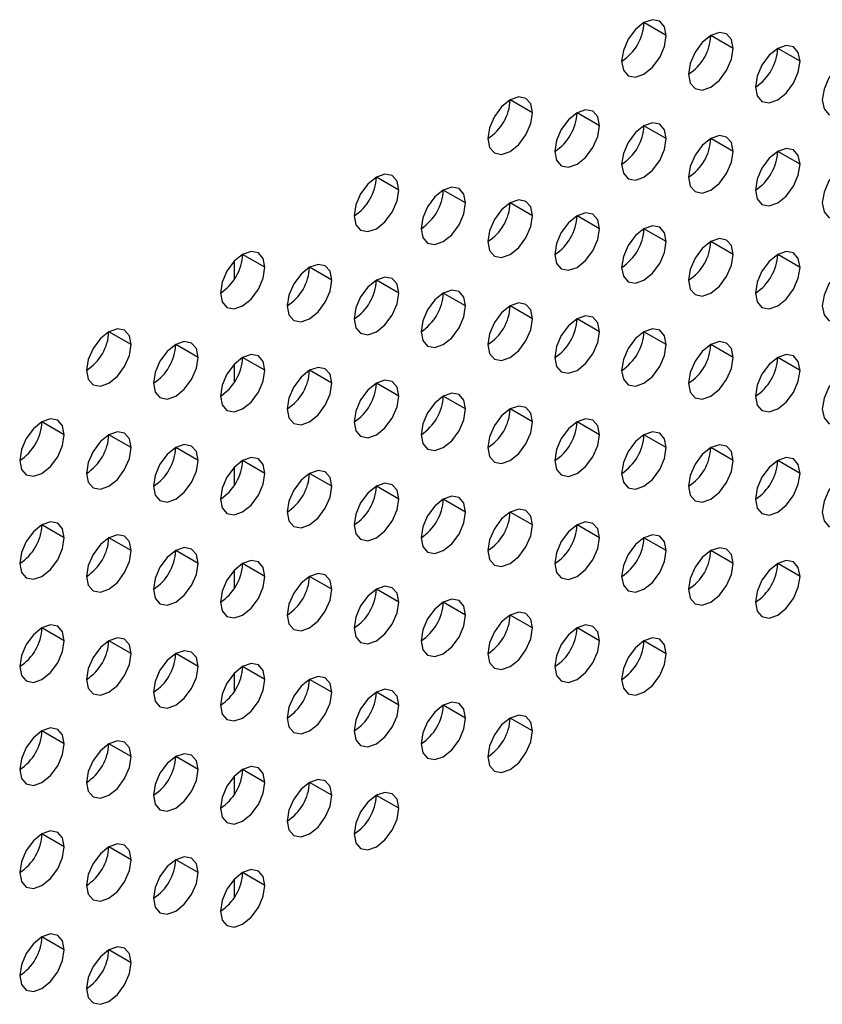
# Model space of a CAD drawing. Header units: millimetres. Extents: x 0 to 1118, y 0 to 864.
# Tile 248 of 256: x 958.15 to 960.69, y 696.4 to 699.52. Entities that reach past the tile are written whole.
import ezdxf

# ---------------------------------------------------------------- set-up
doc = ezdxf.new("R2010")
doc.units = ezdxf.units.MM

msp = doc.modelspace()

# ---------------------------------------------------------------- linework, layer by layer
at = {"color": 7, "linetype": 'Continuous', "lineweight": 25}
for p, q in [((960.1999, 699.4724), (960.1292, 699.5132)), ((960.412, 699.4315), (960.3413, 699.4723)), ((960.6242, 699.3907), (960.5534, 699.4315)), ((959.7756, 699.2274), (959.7049, 699.2683)), ((959.9878, 699.1866), (959.9171, 699.2274)), ((960.1999, 699.1458), (960.1292, 699.1866)), ((960.412, 699.1049), (960.3413, 699.1457)), ((960.6242, 699.0641), (960.5534, 699.1049)), ((959.3514, 698.9825), (959.2807, 699.0233)), ((959.5635, 698.9417), (959.4928, 698.9825)), ((959.7756, 698.9008), (959.7049, 698.9417)), ((959.9878, 698.86), (959.9171, 698.9008)), ((960.1999, 698.8191), (960.1292, 698.86)), ((960.412, 698.7783), (960.3413, 698.8191)), ((958.8294, 698.7566), (958.8294, 698.6986)), ((958.9271, 698.7376), (958.8564, 698.7784)), ((960.6242, 698.7374), (960.5534, 698.7783)), ((959.1392, 698.6968), (959.0685, 698.7376)), ((959.3514, 698.6559), (959.2807, 698.6967)), ((959.5635, 698.6151), (959.4928, 698.6559)), ((959.7756, 698.5742), (959.7049, 698.615)), ((959.9878, 698.5334), (959.9171, 698.5742)), ((958.5028, 698.4927), (958.4321, 698.5335)), ((960.1999, 698.4925), (960.1292, 698.5333)), ((958.715, 698.4518), (958.6443, 698.4927)), ((960.412, 698.4517), (960.3413, 698.4925)), ((958.9271, 698.411), (958.8564, 698.4518)), ((960.6242, 698.4108), (960.5534, 698.4516)), ((958.8294, 698.43), (958.8294, 698.372)), ((959.1392, 698.3701), (959.0685, 698.411)), ((959.3514, 698.3293), (959.2807, 698.3701)), ((959.5635, 698.2884), (959.4928, 698.3293)), ((959.7756, 698.2476), (959.7049, 698.2884)), ((958.2907, 698.2069), (958.22, 698.2477)), ((959.9878, 698.2068), (959.9171, 698.2476)), ((958.5028, 698.1661), (958.4321, 698.2069)), ((960.1999, 698.1659), (960.1292, 698.2067)), ((958.715, 698.1252), (958.6443, 698.166)), ((960.412, 698.1251), (960.3413, 698.1659)), ((958.9271, 698.0844), (958.8564, 698.1252)), ((958.8294, 698.1034), (958.8294, 698.0454)), ((960.6242, 698.0842), (960.5534, 698.125)), ((959.1392, 698.0435), (959.0685, 698.0843)), ((959.3514, 698.0027), (959.2807, 698.0435)), ((959.5635, 697.9618), (959.4928, 698.0027)), ((959.7756, 697.921), (959.7049, 697.9618)), ((958.2907, 697.8803), (958.22, 697.9211)), ((959.9878, 697.8801), (959.9171, 697.921)), ((958.5028, 697.8394), (958.4321, 697.8803)), ((960.1999, 697.8393), (960.1292, 697.8801)), ((958.715, 697.7986), (958.6443, 697.8394)), ((960.412, 697.7984), (960.3413, 697.8393)), ((958.9271, 697.7578), (958.8564, 697.7986)), ((960.6242, 697.7576), (960.5534, 697.7984)), ((958.8294, 697.7768), (958.8294, 697.7188)), ((959.1392, 697.7169), (959.0685, 697.7577)), ((959.3514, 697.6761), (959.2807, 697.7169)), ((959.5635, 697.6352), (959.4928, 697.676)), ((959.7756, 697.5944), (959.7049, 697.6352)), ((958.2907, 697.5537), (958.22, 697.5945)), ((959.9878, 697.5535), (959.9171, 697.5943)), ((958.5028, 697.5128), (958.4321, 697.5537)), ((960.1999, 697.5127), (960.1292, 697.5535)), ((958.715, 697.472), (958.6443, 697.5128)), ((958.9271, 697.4311), (958.8564, 697.472)), ((958.8294, 697.4502), (958.8294, 697.3921)), ((959.1392, 697.3903), (959.0685, 697.4311)), ((959.3514, 697.3494), (959.2807, 697.3903)), ((959.5635, 697.3086), (959.4928, 697.3494)), ((959.7756, 697.2678), (959.7049, 697.3086)), ((958.2907, 697.2271), (958.22, 697.2679)), ((958.5028, 697.1862), (958.4321, 697.227)), ((958.715, 697.1454), (958.6443, 697.1862)), ((958.9271, 697.1045), (958.8564, 697.1453)), ((958.8294, 697.1235), (958.8294, 697.0655)), ((959.1392, 697.0637), (959.0685, 697.1045)), ((959.3514, 697.0228), (959.2807, 697.0636)), ((958.2907, 696.9004), (958.22, 696.9413)), ((958.5028, 696.8596), (958.4321, 696.9004)), ((958.715, 696.8188), (958.6443, 696.8596)), ((958.9271, 696.7779), (958.8564, 696.8187)), ((958.8294, 696.7969), (958.8294, 696.7389)), ((958.2907, 696.5738), (958.22, 696.6147)), ((958.5028, 696.533), (958.4321, 696.5738))]:
    msp.add_line(p, q, dxfattribs=at)
at = {"color": 7, "linetype": 'Continuous', "lineweight": 25, "flags": 128}
for points in [[(960.1999, 699.4724), (960.1945, 699.5005), (960.1792, 699.5182), (960.1562, 699.5226), (960.1292, 699.5132), (960.1021, 699.4914), (960.0792, 699.4604), (960.0639, 699.4251), (960.0585, 699.3907)], [(960.0585, 699.3907), (960.0639, 699.3626), (960.0792, 699.3449), (960.1021, 699.3405), (960.1292, 699.3499), (960.1562, 699.3717), (960.1792, 699.4027), (960.1945, 699.438), (960.1999, 699.4724)], [(960.412, 699.4315), (960.4066, 699.4597), (960.3913, 699.4773), (960.3684, 699.4818), (960.3413, 699.4724), (960.3143, 699.4505), (960.2913, 699.4196), (960.276, 699.3842), (960.2706, 699.3499)], [(960.6242, 699.3907), (960.6188, 699.4188), (960.6034, 699.4365), (960.5805, 699.4409), (960.5534, 699.4315), (960.5264, 699.4097), (960.5034, 699.3787), (960.4881, 699.3434), (960.4827, 699.309)], [(960.2706, 699.3499), (960.276, 699.3217), (960.2913, 699.3041), (960.3143, 699.2996), (960.3413, 699.3091), (960.3684, 699.3309), (960.3913, 699.3618), (960.4066, 699.3972), (960.412, 699.4315)], [(960.4827, 699.309), (960.4881, 699.2809), (960.5034, 699.2633), (960.5264, 699.2588), (960.5534, 699.2682), (960.5805, 699.29), (960.6034, 699.321), (960.6188, 699.3563), (960.6242, 699.3907)], [(960.8363, 699.3498), (960.8309, 699.378), (960.8156, 699.3956), (960.7926, 699.4001), (960.7656, 699.3907), (960.7385, 699.3688), (960.7156, 699.3379), (960.7003, 699.3025), (960.6949, 699.2682)], [(960.6949, 699.2682), (960.7003, 699.24), (960.7156, 699.2224), (960.7385, 699.218), (960.7656, 699.2274), (960.7926, 699.2492), (960.8156, 699.2801), (960.8309, 699.3155), (960.8363, 699.3498)], [(959.7756, 699.2274), (959.7702, 699.2556), (959.7549, 699.2732), (959.732, 699.2777), (959.7049, 699.2683), (959.6779, 699.2464), (959.6549, 699.2155), (959.6396, 699.1802), (959.6342, 699.1458)], [(959.6342, 699.1458), (959.6396, 699.1177), (959.6549, 699.1), (959.6779, 699.0956), (959.7049, 699.105), (959.732, 699.1268), (959.7549, 699.1578), (959.7702, 699.1931), (959.7756, 699.2274)], [(959.9878, 699.1866), (959.9824, 699.2147), (959.9671, 699.2324), (959.9441, 699.2368), (959.9171, 699.2274), (959.89, 699.2056), (959.8671, 699.1747), (959.8517, 699.1393), (959.8463, 699.105)], [(959.8463, 699.105), (959.8517, 699.0768), (959.8671, 699.0592), (959.89, 699.0547), (959.9171, 699.0641), (959.9441, 699.086), (959.9671, 699.1169), (959.9824, 699.1522), (959.9878, 699.1866)], [(960.1999, 699.1458), (960.1945, 699.1739), (960.1792, 699.1915), (960.1562, 699.196), (960.1292, 699.1866), (960.1021, 699.1648), (960.0792, 699.1338), (960.0639, 699.0985), (960.0585, 699.0641)], [(960.0585, 699.0641), (960.0639, 699.036), (960.0792, 699.0183), (960.1021, 699.0139), (960.1292, 699.0233), (960.1562, 699.0451), (960.1792, 699.0761), (960.1945, 699.1114), (960.1999, 699.1458)], [(960.412, 699.1049), (960.4066, 699.133), (960.3913, 699.1507), (960.3684, 699.1551), (960.3413, 699.1457), (960.3143, 699.1239), (960.2913, 699.093), (960.276, 699.0576), (960.2706, 699.0233)], [(960.2706, 699.0233), (960.276, 698.9951), (960.2913, 698.9775), (960.3143, 698.973), (960.3413, 698.9824), (960.3684, 699.0043), (960.3913, 699.0352), (960.4066, 699.0706), (960.412, 699.1049)], [(960.6242, 699.0641), (960.6188, 699.0922), (960.6034, 699.1098), (960.5805, 699.1143), (960.5534, 699.1049), (960.5264, 699.0831), (960.5034, 699.0521), (960.4881, 699.0168), (960.4827, 698.9824)], [(960.4827, 698.9824), (960.4881, 698.9543), (960.5034, 698.9366), (960.5264, 698.9322), (960.5534, 698.9416), (960.5805, 698.9634), (960.6034, 698.9944), (960.6188, 699.0297), (960.6242, 699.0641)], [(960.8363, 699.0232), (960.8309, 699.0514), (960.8156, 699.069), (960.7926, 699.0735), (960.7656, 699.064), (960.7385, 699.0422), (960.7156, 699.0113), (960.7003, 698.9759), (960.6949, 698.9416)], [(959.3514, 698.9825), (959.346, 699.0107), (959.3307, 699.0283), (959.3077, 699.0328), (959.2807, 699.0234), (959.2536, 699.0015), (959.2307, 698.9706), (959.2153, 698.9352), (959.2099, 698.9009)], [(960.6949, 698.9416), (960.7003, 698.9134), (960.7156, 698.8958), (960.7385, 698.8913), (960.7656, 698.9007), (960.7926, 698.9226), (960.8156, 698.9535), (960.8309, 698.9889), (960.8363, 699.0232)], [(959.2099, 698.9009), (959.2153, 698.8727), (959.2307, 698.8551), (959.2536, 698.8506), (959.2807, 698.8601), (959.3077, 698.8819), (959.3307, 698.9128), (959.346, 698.9482), (959.3514, 698.9825)], [(959.5635, 698.9417), (959.5581, 698.9698), (959.5428, 698.9875), (959.5198, 698.9919), (959.4928, 698.9825), (959.4657, 698.9607), (959.4428, 698.9297), (959.4275, 698.8944), (959.4221, 698.86)], [(959.4221, 698.86), (959.4275, 698.8319), (959.4428, 698.8143), (959.4657, 698.8098), (959.4928, 698.8192), (959.5198, 698.841), (959.5428, 698.872), (959.5581, 698.9073), (959.5635, 698.9417)], [(959.7756, 698.9008), (959.7702, 698.929), (959.7549, 698.9466), (959.732, 698.9511), (959.7049, 698.9417), (959.6779, 698.9198), (959.6549, 698.8889), (959.6396, 698.8535), (959.6342, 698.8192)], [(959.9878, 698.86), (959.9824, 698.8881), (959.9671, 698.9058), (959.9441, 698.9102), (959.9171, 698.9008), (959.89, 698.879), (959.8671, 698.848), (959.8517, 698.8127), (959.8463, 698.7783)], [(959.6342, 698.8192), (959.6396, 698.7911), (959.6549, 698.7734), (959.6779, 698.769), (959.7049, 698.7784), (959.732, 698.8002), (959.7549, 698.8311), (959.7702, 698.8665), (959.7756, 698.9008)], [(959.8463, 698.7783), (959.8517, 698.7502), (959.8671, 698.7326), (959.89, 698.7281), (959.9171, 698.7375), (959.9441, 698.7593), (959.9671, 698.7903), (959.9824, 698.8256), (959.9878, 698.86)], [(960.1999, 698.8191), (960.1945, 698.8473), (960.1792, 698.8649), (960.1562, 698.8694), (960.1292, 698.86), (960.1021, 698.8381), (960.0792, 698.8072), (960.0639, 698.7719), (960.0585, 698.7375)], [(960.0585, 698.7375), (960.0639, 698.7094), (960.0792, 698.6917), (960.1021, 698.6873), (960.1292, 698.6967), (960.1562, 698.7185), (960.1792, 698.7494), (960.1945, 698.7848), (960.1999, 698.8191)], [(960.412, 698.7783), (960.4066, 698.8064), (960.3913, 698.8241), (960.3684, 698.8285), (960.3413, 698.8191), (960.3143, 698.7973), (960.2913, 698.7663), (960.276, 698.731), (960.2706, 698.6967)], [(958.9271, 698.7376), (958.9217, 698.7657), (958.9064, 698.7834), (958.8835, 698.7878), (958.8564, 698.7784), (958.8293, 698.7566), (958.8064, 698.7257), (958.7911, 698.6903), (958.7857, 698.656)], [(960.6242, 698.7374), (960.6188, 698.7656), (960.6034, 698.7832), (960.5805, 698.7877), (960.5534, 698.7783), (960.5264, 698.7564), (960.5034, 698.7255), (960.4881, 698.6902), (960.4827, 698.6558)], [(960.2706, 698.6967), (960.276, 698.6685), (960.2913, 698.6509), (960.3143, 698.6464), (960.3413, 698.6558), (960.3684, 698.6777), (960.3913, 698.7086), (960.4066, 698.7439), (960.412, 698.7783)], [(958.7857, 698.656), (958.7911, 698.6278), (958.8064, 698.6102), (958.8293, 698.6057), (958.8564, 698.6151), (958.8835, 698.637), (958.9064, 698.6679), (958.9217, 698.7032), (958.9271, 698.7376)], [(959.1392, 698.6968), (959.1339, 698.7249), (959.1185, 698.7425), (959.0956, 698.747), (959.0685, 698.7376), (959.0415, 698.7158), (959.0185, 698.6848), (959.0032, 698.6495), (958.9978, 698.6151)], [(960.4827, 698.6558), (960.4881, 698.6277), (960.5034, 698.61), (960.5264, 698.6056), (960.5534, 698.615), (960.5805, 698.6368), (960.6034, 698.6678), (960.6188, 698.7031), (960.6242, 698.7374)], [(960.8363, 698.6966), (960.8309, 698.7247), (960.8156, 698.7424), (960.7926, 698.7468), (960.7656, 698.7374), (960.7385, 698.7156), (960.7156, 698.6847), (960.7003, 698.6493), (960.6949, 698.615)], [(958.9978, 698.6151), (959.0032, 698.587), (959.0185, 698.5693), (959.0415, 698.5649), (959.0685, 698.5743), (959.0956, 698.5961), (959.1185, 698.6271), (959.1339, 698.6624), (959.1392, 698.6968)], [(959.3514, 698.6559), (959.346, 698.6841), (959.3307, 698.7017), (959.3077, 698.7061), (959.2807, 698.6967), (959.2536, 698.6749), (959.2307, 698.644), (959.2153, 698.6086), (959.2099, 698.5743)], [(960.6949, 698.615), (960.7003, 698.5868), (960.7156, 698.5692), (960.7385, 698.5647), (960.7656, 698.5741), (960.7926, 698.596), (960.8156, 698.6269), (960.8309, 698.6622), (960.8363, 698.6966)], [(959.2099, 698.5743), (959.2153, 698.5461), (959.2307, 698.5285), (959.2536, 698.524), (959.2807, 698.5334), (959.3077, 698.5553), (959.3307, 698.5862), (959.346, 698.6216), (959.3514, 698.6559)], [(959.5635, 698.6151), (959.5581, 698.6432), (959.5428, 698.6608), (959.5198, 698.6653), (959.4928, 698.6559), (959.4657, 698.6341), (959.4428, 698.6031), (959.4275, 698.5678), (959.4221, 698.5334)], [(959.4221, 698.5334), (959.4275, 698.5053), (959.4428, 698.4876), (959.4657, 698.4832), (959.4928, 698.4926), (959.5198, 698.5144), (959.5428, 698.5454), (959.5581, 698.5807), (959.5635, 698.6151)], [(959.7756, 698.5742), (959.7702, 698.6024), (959.7549, 698.62), (959.732, 698.6245), (959.7049, 698.6151), (959.6779, 698.5932), (959.6549, 698.5623), (959.6396, 698.5269), (959.6342, 698.4926)], [(959.6342, 698.4926), (959.6396, 698.4644), (959.6549, 698.4468), (959.6779, 698.4423), (959.7049, 698.4517), (959.732, 698.4736), (959.7549, 698.5045), (959.7702, 698.5399), (959.7756, 698.5742)], [(959.9878, 698.5334), (959.9824, 698.5615), (959.9671, 698.5792), (959.9441, 698.5836), (959.9171, 698.5742), (959.89, 698.5524), (959.8671, 698.5214), (959.8517, 698.4861), (959.8463, 698.4517)], [(958.5028, 698.4927), (958.4975, 698.5208), (958.4821, 698.5385), (958.4592, 698.5429), (958.4321, 698.5335), (958.4051, 698.5117), (958.3821, 698.4807), (958.3668, 698.4454), (958.3614, 698.411)], [(959.8463, 698.4517), (959.8517, 698.4236), (959.8671, 698.4059), (959.89, 698.4015), (959.9171, 698.4109), (959.9441, 698.4327), (959.9671, 698.4637), (959.9824, 698.499), (959.9878, 698.5334)], [(960.1999, 698.4925), (960.1945, 698.5207), (960.1792, 698.5383), (960.1562, 698.5428), (960.1292, 698.5334), (960.1021, 698.5115), (960.0792, 698.4806), (960.0639, 698.4452), (960.0585, 698.4109)], [(958.715, 698.4518), (958.7096, 698.48), (958.6943, 698.4976), (958.6713, 698.5021), (958.6443, 698.4927), (958.6172, 698.4708), (958.5943, 698.4399), (958.5789, 698.4045), (958.5736, 698.3702)], [(960.412, 698.4517), (960.4066, 698.4798), (960.3913, 698.4975), (960.3684, 698.5019), (960.3413, 698.4925), (960.3143, 698.4707), (960.2913, 698.4397), (960.276, 698.4044), (960.2706, 698.37)], [(958.3614, 698.411), (958.3668, 698.3829), (958.3821, 698.3653), (958.4051, 698.3608), (958.4321, 698.3702), (958.4592, 698.392), (958.4821, 698.423), (958.4975, 698.4583), (958.5028, 698.4927)], [(960.0585, 698.4109), (960.0639, 698.3827), (960.0792, 698.3651), (960.1021, 698.3606), (960.1292, 698.37), (960.1562, 698.3919), (960.1792, 698.4228), (960.1945, 698.4582), (960.1999, 698.4925)], [(958.5736, 698.3702), (958.5789, 698.3421), (958.5943, 698.3244), (958.6172, 698.32), (958.6443, 698.3294), (958.6713, 698.3512), (958.6943, 698.3821), (958.7096, 698.4175), (958.715, 698.4518)], [(958.9271, 698.411), (958.9217, 698.4391), (958.9064, 698.4568), (958.8835, 698.4612), (958.8564, 698.4518), (958.8293, 698.43), (958.8064, 698.399), (958.7911, 698.3637), (958.7857, 698.3293)], [(960.2706, 698.37), (960.276, 698.3419), (960.2913, 698.3243), (960.3143, 698.3198), (960.3413, 698.3292), (960.3684, 698.351), (960.3913, 698.382), (960.4066, 698.4173), (960.412, 698.4517)], [(960.6242, 698.4108), (960.6188, 698.439), (960.6034, 698.4566), (960.5805, 698.4611), (960.5534, 698.4517), (960.5264, 698.4298), (960.5034, 698.3989), (960.4881, 698.3635), (960.4827, 698.3292)], [(958.7857, 698.3293), (958.7911, 698.3012), (958.8064, 698.2836), (958.8293, 698.2791), (958.8564, 698.2885), (958.8835, 698.3104), (958.9064, 698.3413), (958.9217, 698.3766), (958.9271, 698.411)], [(959.1392, 698.3701), (959.1339, 698.3983), (959.1185, 698.4159), (959.0956, 698.4204), (959.0685, 698.411), (959.0415, 698.3891), (959.0185, 698.3582), (959.0032, 698.3229), (958.9978, 698.2885)], [(960.4827, 698.3292), (960.4881, 698.301), (960.5034, 698.2834), (960.5264, 698.2789), (960.5534, 698.2884), (960.5805, 698.3102), (960.6034, 698.3411), (960.6188, 698.3765), (960.6242, 698.4108)], [(960.8363, 698.37), (960.8309, 698.3981), (960.8156, 698.4158), (960.7926, 698.4202), (960.7656, 698.4108), (960.7385, 698.389), (960.7156, 698.358), (960.7003, 698.3227), (960.6949, 698.2883)], [(959.3514, 698.3293), (959.346, 698.3574), (959.3307, 698.3751), (959.3077, 698.3795), (959.2807, 698.3701), (959.2536, 698.3483), (959.2307, 698.3173), (959.2153, 698.282), (959.2099, 698.2477)], [(958.9978, 698.2885), (959.0032, 698.2604), (959.0185, 698.2427), (959.0415, 698.2383), (959.0685, 698.2477), (959.0956, 698.2695), (959.1185, 698.3004), (959.1339, 698.3358), (959.1392, 698.3701)], [(960.6949, 698.2883), (960.7003, 698.2602), (960.7156, 698.2426), (960.7385, 698.2381), (960.7656, 698.2475), (960.7926, 698.2693), (960.8156, 698.3003), (960.8309, 698.3356), (960.8363, 698.37)], [(959.2099, 698.2477), (959.2153, 698.2195), (959.2307, 698.2019), (959.2536, 698.1974), (959.2807, 698.2068), (959.3077, 698.2287), (959.3307, 698.2596), (959.346, 698.2949), (959.3514, 698.3293)], [(959.5635, 698.2884), (959.5581, 698.3166), (959.5428, 698.3342), (959.5198, 698.3387), (959.4928, 698.3293), (959.4657, 698.3074), (959.4428, 698.2765), (959.4275, 698.2412), (959.4221, 698.2068)], [(959.4221, 698.2068), (959.4275, 698.1787), (959.4428, 698.161), (959.4657, 698.1566), (959.4928, 698.166), (959.5198, 698.1878), (959.5428, 698.2188), (959.5581, 698.2541), (959.5635, 698.2884)], [(959.7756, 698.2476), (959.7702, 698.2757), (959.7549, 698.2934), (959.732, 698.2978), (959.7049, 698.2884), (959.6779, 698.2666), (959.6549, 698.2357), (959.6396, 698.2003), (959.6342, 698.166)], [(958.2907, 698.2069), (958.2853, 698.2351), (958.27, 698.2527), (958.2471, 698.2572), (958.22, 698.2477), (958.1929, 698.2259), (958.17, 698.195), (958.1547, 698.1596), (958.1493, 698.1253)], [(959.9878, 698.2068), (959.9824, 698.2349), (959.9671, 698.2525), (959.9441, 698.257), (959.9171, 698.2476), (959.89, 698.2257), (959.8671, 698.1948), (959.8517, 698.1595), (959.8463, 698.1251)], [(959.6342, 698.166), (959.6396, 698.1378), (959.6549, 698.1202), (959.6779, 698.1157), (959.7049, 698.1251), (959.732, 698.147), (959.7549, 698.1779), (959.7702, 698.2132), (959.7756, 698.2476)], [(958.1493, 698.1253), (958.1547, 698.0971), (958.17, 698.0795), (958.1929, 698.075), (958.22, 698.0844), (958.2471, 698.1063), (958.27, 698.1372), (958.2853, 698.1726), (958.2907, 698.2069)], [(958.5028, 698.1661), (958.4975, 698.1942), (958.4821, 698.2118), (958.4592, 698.2163), (958.4321, 698.2069), (958.4051, 698.1851), (958.3821, 698.1541), (958.3668, 698.1188), (958.3614, 698.0844)], [(959.8463, 698.1251), (959.8517, 698.097), (959.8671, 698.0793), (959.89, 698.0749), (959.9171, 698.0843), (959.9441, 698.1061), (959.9671, 698.1371), (959.9824, 698.1724), (959.9878, 698.2068)], [(960.1999, 698.1659), (960.1945, 698.194), (960.1792, 698.2117), (960.1562, 698.2161), (960.1292, 698.2067), (960.1021, 698.1849), (960.0792, 698.154), (960.0639, 698.1186), (960.0585, 698.0843)], [(958.3614, 698.0844), (958.3668, 698.0563), (958.3821, 698.0386), (958.4051, 698.0342), (958.4321, 698.0436), (958.4592, 698.0654), (958.4821, 698.0964), (958.4975, 698.1317), (958.5028, 698.1661)], [(958.715, 698.1252), (958.7096, 698.1534), (958.6943, 698.171), (958.6713, 698.1755), (958.6443, 698.1661), (958.6172, 698.1442), (958.5943, 698.1133), (958.5789, 698.0779), (958.5736, 698.0436)], [(960.0585, 698.0843), (960.0639, 698.0561), (960.0792, 698.0385), (960.1021, 698.034), (960.1292, 698.0434), (960.1562, 698.0653), (960.1792, 698.0962), (960.1945, 698.1316), (960.1999, 698.1659)], [(960.412, 698.1251), (960.4066, 698.1532), (960.3913, 698.1708), (960.3684, 698.1753), (960.3413, 698.1659), (960.3143, 698.1441), (960.2913, 698.1131), (960.276, 698.0778), (960.2706, 698.0434)], [(958.5736, 698.0436), (958.5789, 698.0154), (958.5943, 697.9978), (958.6172, 697.9933), (958.6443, 698.0027), (958.6713, 698.0246), (958.6943, 698.0555), (958.7096, 698.0909), (958.715, 698.1252)], [(958.9271, 698.0844), (958.9217, 698.1125), (958.9064, 698.1302), (958.8835, 698.1346), (958.8564, 698.1252), (958.8293, 698.1034), (958.8064, 698.0724), (958.7911, 698.0371), (958.7857, 698.0027)], [(960.6242, 698.0842), (960.6188, 698.1124), (960.6034, 698.13), (960.5805, 698.1345), (960.5534, 698.125), (960.5264, 698.1032), (960.5034, 698.0723), (960.4881, 698.0369), (960.4827, 698.0026)], [(960.2706, 698.0434), (960.276, 698.0153), (960.2913, 697.9976), (960.3143, 697.9932), (960.3413, 698.0026), (960.3684, 698.0244), (960.3913, 698.0554), (960.4066, 698.0907), (960.412, 698.1251)], [(958.7857, 698.0027), (958.7911, 697.9746), (958.8064, 697.9569), (958.8293, 697.9525), (958.8564, 697.9619), (958.8835, 697.9837), (958.9064, 698.0147), (958.9217, 698.05), (958.9271, 698.0844)], [(959.1392, 698.0435), (959.1339, 698.0717), (959.1185, 698.0893), (959.0956, 698.0938), (959.0685, 698.0844), (959.0415, 698.0625), (959.0185, 698.0316), (959.0032, 697.9962), (958.9978, 697.9619)], [(960.4827, 698.0026), (960.4881, 697.9744), (960.5034, 697.9568), (960.5264, 697.9523), (960.5534, 697.9617), (960.5805, 697.9836), (960.6034, 698.0145), (960.6188, 698.0499), (960.6242, 698.0842)], [(960.8363, 698.0434), (960.8309, 698.0715), (960.8156, 698.0891), (960.7926, 698.0936), (960.7656, 698.0842), (960.7385, 698.0624), (960.7156, 698.0314), (960.7003, 697.9961), (960.6949, 697.9617)], [(958.9978, 697.9619), (959.0032, 697.9337), (959.0185, 697.9161), (959.0415, 697.9116), (959.0685, 697.9211), (959.0956, 697.9429), (959.1185, 697.9738), (959.1339, 698.0092), (959.1392, 698.0435)], [(959.3514, 698.0027), (959.346, 698.0308), (959.3307, 698.0485), (959.3077, 698.0529), (959.2807, 698.0435), (959.2536, 698.0217), (959.2307, 697.9907), (959.2153, 697.9554), (959.2099, 697.921)], [(960.6949, 697.9617), (960.7003, 697.9336), (960.7156, 697.9159), (960.7385, 697.9115), (960.7656, 697.9209), (960.7926, 697.9427), (960.8156, 697.9737), (960.8309, 698.009), (960.8363, 698.0434)], [(959.2099, 697.921), (959.2153, 697.8929), (959.2307, 697.8753), (959.2536, 697.8708), (959.2807, 697.8802), (959.3077, 697.902), (959.3307, 697.933), (959.346, 697.9683), (959.3514, 698.0027)], [(959.5635, 697.9618), (959.5581, 697.99), (959.5428, 698.0076), (959.5198, 698.0121), (959.4928, 698.0027), (959.4657, 697.9808), (959.4428, 697.9499), (959.4275, 697.9145), (959.4221, 697.8802)], [(959.7756, 697.921), (959.7702, 697.9491), (959.7549, 697.9668), (959.732, 697.9712), (959.7049, 697.9618), (959.6779, 697.94), (959.6549, 697.909), (959.6396, 697.8737), (959.6342, 697.8393)], [(959.4221, 697.8802), (959.4275, 697.852), (959.4428, 697.8344), (959.4657, 697.83), (959.4928, 697.8394), (959.5198, 697.8612), (959.5428, 697.8921), (959.5581, 697.9275), (959.5635, 697.9618)], [(958.2907, 697.8803), (958.2853, 697.9084), (958.27, 697.9261), (958.2471, 697.9305), (958.22, 697.9211), (958.1929, 697.8993), (958.17, 697.8683), (958.1547, 697.833), (958.1493, 697.7987)], [(959.6342, 697.8393), (959.6396, 697.8112), (959.6549, 697.7936), (959.6779, 697.7891), (959.7049, 697.7985), (959.732, 697.8203), (959.7549, 697.8513), (959.7702, 697.8866), (959.7756, 697.921)], [(959.9878, 697.8801), (959.9824, 697.9083), (959.9671, 697.9259), (959.9441, 697.9304), (959.9171, 697.921), (959.89, 697.8991), (959.8671, 697.8682), (959.8517, 697.8329), (959.8463, 697.7985)], [(958.1493, 697.7987), (958.1547, 697.7705), (958.17, 697.7529), (958.1929, 697.7484), (958.22, 697.7578), (958.2471, 697.7797), (958.27, 697.8106), (958.2853, 697.8459), (958.2907, 697.8803)], [(958.5028, 697.8394), (958.4975, 697.8676), (958.4821, 697.8852), (958.4592, 697.8897), (958.4321, 697.8803), (958.4051, 697.8584), (958.3821, 697.8275), (958.3668, 697.7922), (958.3614, 697.7578)], [(959.8463, 697.7985), (959.8517, 697.7704), (959.8671, 697.7527), (959.89, 697.7483), (959.9171, 697.7577), (959.9441, 697.7795), (959.9671, 697.8104), (959.9824, 697.8458), (959.9878, 697.8801)], [(960.1999, 697.8393), (960.1945, 697.8674), (960.1792, 697.8851), (960.1562, 697.8895), (960.1292, 697.8801), (960.1021, 697.8583), (960.0792, 697.8273), (960.0639, 697.792), (960.0585, 697.7576)], [(958.715, 697.7986), (958.7096, 697.8267), (958.6943, 697.8444), (958.6713, 697.8488), (958.6443, 697.8394), (958.6172, 697.8176), (958.5943, 697.7867), (958.5789, 697.7513), (958.5736, 697.717)], [(960.412, 697.7984), (960.4066, 697.8266), (960.3913, 697.8442), (960.3684, 697.8487), (960.3413, 697.8393), (960.3143, 697.8174), (960.2913, 697.7865), (960.276, 697.7512), (960.2706, 697.7168)], [(958.3614, 697.7578), (958.3668, 697.7297), (958.3821, 697.712), (958.4051, 697.7076), (958.4321, 697.717), (958.4592, 697.7388), (958.4821, 697.7698), (958.4975, 697.8051), (958.5028, 697.8394)], [(960.0585, 697.7576), (960.0639, 697.7295), (960.0792, 697.7119), (960.1021, 697.7074), (960.1292, 697.7168), (960.1562, 697.7387), (960.1792, 697.7696), (960.1945, 697.8049), (960.1999, 697.8393)], [(958.5736, 697.717), (958.5789, 697.6888), (958.5943, 697.6712), (958.6172, 697.6667), (958.6443, 697.6761), (958.6713, 697.698), (958.6943, 697.7289), (958.7096, 697.7642), (958.715, 697.7986)], [(958.9271, 697.7578), (958.9217, 697.7859), (958.9064, 697.8035), (958.8835, 697.808), (958.8564, 697.7986), (958.8293, 697.7768), (958.8064, 697.7458), (958.7911, 697.7105), (958.7857, 697.6761)], [(960.2706, 697.7168), (960.276, 697.6887), (960.2913, 697.671), (960.3143, 697.6666), (960.3413, 697.676), (960.3684, 697.6978), (960.3913, 697.7287), (960.4066, 697.7641), (960.412, 697.7984)], [(960.6242, 697.7576), (960.6188, 697.7857), (960.6034, 697.8034), (960.5805, 697.8078), (960.5534, 697.7984), (960.5264, 697.7766), (960.5034, 697.7456), (960.4881, 697.7103), (960.4827, 697.676)], [(958.7857, 697.6761), (958.7911, 697.648), (958.8064, 697.6303), (958.8293, 697.6259), (958.8564, 697.6353), (958.8835, 697.6571), (958.9064, 697.6881), (958.9217, 697.7234), (958.9271, 697.7578)], [(959.1392, 697.7169), (959.1339, 697.745), (959.1185, 697.7627), (959.0956, 697.7671), (959.0685, 697.7577), (959.0415, 697.7359), (959.0185, 697.705), (959.0032, 697.6696), (958.9978, 697.6353)], [(960.4827, 697.676), (960.4881, 697.6478), (960.5034, 697.6302), (960.5264, 697.6257), (960.5534, 697.6351), (960.5805, 697.657), (960.6034, 697.6879), (960.6188, 697.7232), (960.6242, 697.7576)], [(959.3514, 697.6761), (959.346, 697.7042), (959.3307, 697.7218), (959.3077, 697.7263), (959.2807, 697.7169), (959.2536, 697.6951), (959.2307, 697.6641), (959.2153, 697.6288), (959.2099, 697.5944)], [(958.9978, 697.6353), (959.0032, 697.6071), (959.0185, 697.5895), (959.0415, 697.585), (959.0685, 697.5944), (959.0956, 697.6163), (959.1185, 697.6472), (959.1339, 697.6826), (959.1392, 697.7169)], [(959.2099, 697.5944), (959.2153, 697.5663), (959.2307, 697.5486), (959.2536, 697.5442), (959.2807, 697.5536), (959.3077, 697.5754), (959.3307, 697.6064), (959.346, 697.6417), (959.3514, 697.6761)], [(959.5635, 697.6352), (959.5581, 697.6634), (959.5428, 697.681), (959.5198, 697.6855), (959.4928, 697.676), (959.4657, 697.6542), (959.4428, 697.6233), (959.4275, 697.5879), (959.4221, 697.5536)], [(959.4221, 697.5536), (959.4275, 697.5254), (959.4428, 697.5078), (959.4657, 697.5033), (959.4928, 697.5127), (959.5198, 697.5346), (959.5428, 697.5655), (959.5581, 697.6009), (959.5635, 697.6352)], [(959.7756, 697.5944), (959.7702, 697.6225), (959.7549, 697.6401), (959.732, 697.6446), (959.7049, 697.6352), (959.6779, 697.6134), (959.6549, 697.5824), (959.6396, 697.5471), (959.6342, 697.5127)], [(958.2907, 697.5537), (958.2853, 697.5818), (958.27, 697.5995), (958.2471, 697.6039), (958.22, 697.5945), (958.1929, 697.5727), (958.17, 697.5417), (958.1547, 697.5064), (958.1493, 697.472)], [(959.9878, 697.5535), (959.9824, 697.5817), (959.9671, 697.5993), (959.9441, 697.6038), (959.9171, 697.5944), (959.89, 697.5725), (959.8671, 697.5416), (959.8517, 697.5062), (959.8463, 697.4719)], [(959.6342, 697.5127), (959.6396, 697.4846), (959.6549, 697.4669), (959.6779, 697.4625), (959.7049, 697.4719), (959.732, 697.4937), (959.7549, 697.5247), (959.7702, 697.56), (959.7756, 697.5944)], [(958.1493, 697.472), (958.1547, 697.4439), (958.17, 697.4263), (958.1929, 697.4218), (958.22, 697.4312), (958.2471, 697.453), (958.27, 697.484), (958.2853, 697.5193), (958.2907, 697.5537)], [(958.5028, 697.5128), (958.4975, 697.541), (958.4821, 697.5586), (958.4592, 697.5631), (958.4321, 697.5537), (958.4051, 697.5318), (958.3821, 697.5009), (958.3668, 697.4655), (958.3614, 697.4312)], [(959.8463, 697.4719), (959.8517, 697.4437), (959.8671, 697.4261), (959.89, 697.4216), (959.9171, 697.431), (959.9441, 697.4529), (959.9671, 697.4838), (959.9824, 697.5192), (959.9878, 697.5535)], [(960.1999, 697.5127), (960.1945, 697.5408), (960.1792, 697.5585), (960.1562, 697.5629), (960.1292, 697.5535), (960.1021, 697.5317), (960.0792, 697.5007), (960.0639, 697.4654), (960.0585, 697.431)], [(958.3614, 697.4312), (958.3668, 697.4031), (958.3821, 697.3854), (958.4051, 697.381), (958.4321, 697.3904), (958.4592, 697.4122), (958.4821, 697.4431), (958.4975, 697.4785), (958.5028, 697.5128)], [(958.715, 697.472), (958.7096, 697.5001), (958.6943, 697.5178), (958.6713, 697.5222), (958.6443, 697.5128), (958.6172, 697.491), (958.5943, 697.46), (958.5789, 697.4247), (958.5736, 697.3903)], [(960.0585, 697.431), (960.0639, 697.4029), (960.0792, 697.3853), (960.1021, 697.3808), (960.1292, 697.3902), (960.1562, 697.412), (960.1792, 697.443), (960.1945, 697.4783), (960.1999, 697.5127)], [(958.5736, 697.3903), (958.5789, 697.3622), (958.5943, 697.3446), (958.6172, 697.3401), (958.6443, 697.3495), (958.6713, 697.3713), (958.6943, 697.4023), (958.7096, 697.4376), (958.715, 697.472)], [(958.9271, 697.4311), (958.9217, 697.4593), (958.9064, 697.4769), (958.8835, 697.4814), (958.8564, 697.472), (958.8293, 697.4501), (958.8064, 697.4192), (958.7911, 697.3839), (958.7857, 697.3495)], [(959.1392, 697.3903), (959.1339, 697.4184), (959.1185, 697.4361), (959.0956, 697.4405), (959.0685, 697.4311), (959.0415, 697.4093), (959.0185, 697.3783), (959.0032, 697.343), (958.9978, 697.3087)], [(958.7857, 697.3495), (958.7911, 697.3214), (958.8064, 697.3037), (958.8293, 697.2993), (958.8564, 697.3087), (958.8835, 697.3305), (958.9064, 697.3614), (958.9217, 697.3968), (958.9271, 697.4311)], [(958.9978, 697.3087), (959.0032, 697.2805), (959.0185, 697.2629), (959.0415, 697.2584), (959.0685, 697.2678), (959.0956, 697.2897), (959.1185, 697.3206), (959.1339, 697.3559), (959.1392, 697.3903)], [(959.3514, 697.3494), (959.346, 697.3776), (959.3307, 697.3952), (959.3077, 697.3997), (959.2807, 697.3903), (959.2536, 697.3684), (959.2307, 697.3375), (959.2153, 697.3022), (959.2099, 697.2678)], [(959.2099, 697.2678), (959.2153, 697.2397), (959.2307, 697.222), (959.2536, 697.2176), (959.2807, 697.227), (959.3077, 697.2488), (959.3307, 697.2798), (959.346, 697.3151), (959.3514, 697.3494)], [(959.5635, 697.3086), (959.5581, 697.3367), (959.5428, 697.3544), (959.5198, 697.3588), (959.4928, 697.3494), (959.4657, 697.3276), (959.4428, 697.2967), (959.4275, 697.2613), (959.4221, 697.227)], [(959.7756, 697.2678), (959.7702, 697.2959), (959.7549, 697.3135), (959.732, 697.318), (959.7049, 697.3086), (959.6779, 697.2867), (959.6549, 697.2558), (959.6396, 697.2205), (959.6342, 697.1861)], [(959.4221, 697.227), (959.4275, 697.1988), (959.4428, 697.1812), (959.4657, 697.1767), (959.4928, 697.1861), (959.5198, 697.208), (959.5428, 697.2389), (959.5581, 697.2742), (959.5635, 697.3086)], [(958.2907, 697.2271), (958.2853, 697.2552), (958.27, 697.2728), (958.2471, 697.2773), (958.22, 697.2679), (958.1929, 697.2461), (958.17, 697.2151), (958.1547, 697.1798), (958.1493, 697.1454)], [(959.6342, 697.1861), (959.6396, 697.158), (959.6549, 697.1403), (959.6779, 697.1359), (959.7049, 697.1453), (959.732, 697.1671), (959.7549, 697.1981), (959.7702, 697.2334), (959.7756, 697.2678)], [(958.1493, 697.1454), (958.1547, 697.1173), (958.17, 697.0996), (958.1929, 697.0952), (958.22, 697.1046), (958.2471, 697.1264), (958.27, 697.1574), (958.2853, 697.1927), (958.2907, 697.2271)], [(958.5028, 697.1862), (958.4975, 697.2144), (958.4821, 697.232), (958.4592, 697.2365), (958.4321, 697.2271), (958.4051, 697.2052), (958.3821, 697.1743), (958.3668, 697.1389), (958.3614, 697.1046)], [(958.715, 697.1454), (958.7096, 697.1735), (958.6943, 697.1912), (958.6713, 697.1956), (958.6443, 697.1862), (958.6172, 697.1644), (958.5943, 697.1334), (958.5789, 697.0981), (958.5736, 697.0637)], [(958.3614, 697.1046), (958.3668, 697.0764), (958.3821, 697.0588), (958.4051, 697.0543), (958.4321, 697.0637), (958.4592, 697.0856), (958.4821, 697.1165), (958.4975, 697.1519), (958.5028, 697.1862)], [(958.5736, 697.0637), (958.5789, 697.0356), (958.5943, 697.0179), (958.6172, 697.0135), (958.6443, 697.0229), (958.6713, 697.0447), (958.6943, 697.0757), (958.7096, 697.111), (958.715, 697.1454)], [(958.9271, 697.1045), (958.9217, 697.1327), (958.9064, 697.1503), (958.8835, 697.1548), (958.8564, 697.1454), (958.8293, 697.1235), (958.8064, 697.0926), (958.7911, 697.0572), (958.7857, 697.0229)], [(958.7857, 697.0229), (958.7911, 696.9947), (958.8064, 696.9771), (958.8293, 696.9726), (958.8564, 696.982), (958.8835, 697.0039), (958.9064, 697.0348), (958.9217, 697.0702), (958.9271, 697.1045)], [(959.1392, 697.0637), (959.1339, 697.0918), (959.1185, 697.1095), (959.0956, 697.1139), (959.0685, 697.1045), (959.0415, 697.0827), (959.0185, 697.0517), (959.0032, 697.0164), (958.9978, 696.982)], [(959.3514, 697.0228), (959.346, 697.051), (959.3307, 697.0686), (959.3077, 697.0731), (959.2807, 697.0637), (959.2536, 697.0418), (959.2307, 697.0109), (959.2153, 696.9755), (959.2099, 696.9412)], [(958.9978, 696.982), (959.0032, 696.9539), (959.0185, 696.9363), (959.0415, 696.9318), (959.0685, 696.9412), (959.0956, 696.963), (959.1185, 696.994), (959.1339, 697.0293), (959.1392, 697.0637)], [(959.2099, 696.9412), (959.2153, 696.913), (959.2307, 696.8954), (959.2536, 696.8909), (959.2807, 696.9004), (959.3077, 696.9222), (959.3307, 696.9531), (959.346, 696.9885), (959.3514, 697.0228)], [(958.2907, 696.9004), (958.2853, 696.9286), (958.27, 696.9462), (958.2471, 696.9507), (958.22, 696.9413), (958.1929, 696.9194), (958.17, 696.8885), (958.1547, 696.8532), (958.1493, 696.8188)], [(958.5028, 696.8596), (958.4975, 696.8877), (958.4821, 696.9054), (958.4592, 696.9098), (958.4321, 696.9004), (958.4051, 696.8786), (958.3821, 696.8477), (958.3668, 696.8123), (958.3614, 696.778)], [(958.1493, 696.8188), (958.1547, 696.7907), (958.17, 696.773), (958.1929, 696.7686), (958.22, 696.778), (958.2471, 696.7998), (958.27, 696.8308), (958.2853, 696.8661), (958.2907, 696.9004)], [(958.3614, 696.778), (958.3668, 696.7498), (958.3821, 696.7322), (958.4051, 696.7277), (958.4321, 696.7371), (958.4592, 696.759), (958.4821, 696.7899), (958.4975, 696.8252), (958.5028, 696.8596)], [(958.715, 696.8188), (958.7096, 696.8469), (958.6943, 696.8645), (958.6713, 696.869), (958.6443, 696.8596), (958.6172, 696.8378), (958.5943, 696.8068), (958.5789, 696.7715), (958.5736, 696.7371)], [(958.5736, 696.7371), (958.5789, 696.709), (958.5943, 696.6913), (958.6172, 696.6869), (958.6443, 696.6963), (958.6713, 696.7181), (958.6943, 696.7491), (958.7096, 696.7844), (958.715, 696.8188)], [(958.9271, 696.7779), (958.9217, 696.806), (958.9064, 696.8237), (958.8835, 696.8281), (958.8564, 696.8187), (958.8293, 696.7969), (958.8064, 696.766), (958.7911, 696.7306), (958.7857, 696.6963)], [(958.7857, 696.6963), (958.7911, 696.6681), (958.8064, 696.6505), (958.8293, 696.646), (958.8564, 696.6554), (958.8835, 696.6773), (958.9064, 696.7082), (958.9217, 696.7436), (958.9271, 696.7779)], [(958.2907, 696.5738), (958.2853, 696.602), (958.27, 696.6196), (958.2471, 696.6241), (958.22, 696.6147), (958.1929, 696.5928), (958.17, 696.5619), (958.1547, 696.5265), (958.1493, 696.4922)], [(958.1493, 696.4922), (958.1547, 696.464), (958.17, 696.4464), (958.1929, 696.442), (958.22, 696.4514), (958.2471, 696.4732), (958.27, 696.5041), (958.2853, 696.5395), (958.2907, 696.5738)], [(958.5028, 696.533), (958.4975, 696.5611), (958.4821, 696.5788), (958.4592, 696.5832), (958.4321, 696.5738), (958.4051, 696.552), (958.3821, 696.521), (958.3668, 696.4857), (958.3614, 696.4513)], [(958.3614, 696.4513), (958.3668, 696.4232), (958.3821, 696.4056), (958.4051, 696.4011), (958.4321, 696.4105), (958.4592, 696.4323), (958.4821, 696.4633), (958.4975, 696.4986), (958.5028, 696.533)]]:
    msp.add_lwpolyline(points, dxfattribs=at)
at = {"color": 7, "linetype": 'Continuous', "lineweight": 25}
for centre in [(959.9757, 699.5202), (960.1878, 699.4793), (960.3999, 699.4385), (959.5514, 699.2753), (959.7635, 699.2344), (959.9757, 699.1936), (960.1878, 699.1527), (960.3999, 699.1119), (959.1271, 699.0303), (959.3393, 698.9895), (959.5514, 698.9486), (959.7635, 698.9078), (959.9757, 698.8669), (960.1878, 698.8261), (958.7029, 698.7854), (960.3999, 698.7853), (958.915, 698.7446), (959.1271, 698.7037), (959.3393, 698.6629), (959.5514, 698.622), (959.7635, 698.5812), (958.2786, 698.5405), (959.9757, 698.5403), (958.4907, 698.4996), (960.1878, 698.4995), (958.7029, 698.4588), (960.3999, 698.4586), (958.915, 698.4179), (959.1271, 698.3771), (959.3393, 698.3363), (959.5514, 698.2954), (958.0665, 698.2547), (959.7635, 698.2546), (958.2786, 698.2139), (959.9757, 698.2137), (958.4907, 698.173), (960.1878, 698.1729), (958.7029, 698.1322), (960.3999, 698.132), (958.915, 698.0913), (959.1271, 698.0505), (959.3393, 698.0096), (959.5514, 697.9688), (958.0665, 697.9281), (959.7635, 697.9279), (958.2786, 697.8873), (959.9757, 697.8871), (958.4907, 697.8464), (960.1878, 697.8462), (958.7029, 697.8056), (960.3999, 697.8054), (958.915, 697.7647), (959.1271, 697.7239), (959.3393, 697.683), (959.5514, 697.6422), (958.0665, 697.6015), (959.7635, 697.6013), (958.2786, 697.5606), (959.9757, 697.5605), (958.4907, 697.5198), (958.7029, 697.4789), (958.915, 697.4381), (959.1271, 697.3973), (959.3393, 697.3564), (959.5514, 697.3156), (958.0665, 697.2749), (958.2786, 697.234), (958.4907, 697.1932), (958.7029, 697.1523), (958.915, 697.1115), (959.1271, 697.0706), (958.0665, 696.9483), (958.2786, 696.9074), (958.4907, 696.8666), (958.7029, 696.8257), (958.0665, 696.6216), (958.2786, 696.5808)]:
    msp.add_arc(centre, 0.1537, 302.6055, 357.3945, dxfattribs=at)

doc.saveas('drawing.dxf')
